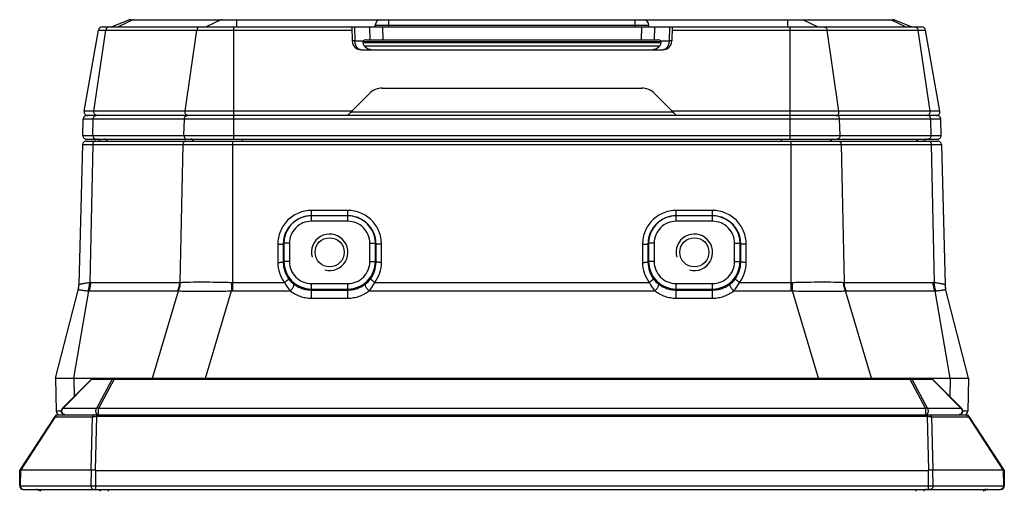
# Model space of a CAD drawing. Header units: millimetres. Extents: x 55 to 505, y 65 to 368.
# Tile 9 of 19: x 93 to 147, y 342 to 368. Entities that reach past the tile are written whole.
import ezdxf

# ---------------------------------------------------------------- set-up
doc = ezdxf.new("R2010")
doc.units = ezdxf.units.MM
doc.header["$LTSCALE"] = 32.67
doc.layers.add('00_COMPONENTS', color=7, linetype='CONTINUOUS')

msp = doc.modelspace()

# ---------------------------------------------------------------- linework, layer by layer
at = {"layer": '00_COMPONENTS', "color": 7}
for p, q in [((99.451, 367.519), (98.487, 367.133)), ((99.525, 367.533), (141.318, 367.533)), ((112.926, 367.133), (112.926, 367.233)), ((127.926, 367.133), (127.926, 367.233)), ((141.393, 367.519), (142.357, 367.133)), ((96.963, 362.518), (97.748, 366.968)), ((97.945, 367.133), (142.906, 367.133)), ((111.643, 367.133), (111.663, 366.37)), ((111.643, 367.133), (111.643, 367.133)), ((129.208, 367.133), (129.188, 366.37)), ((129.208, 367.133), (129.208, 367.133)), ((143.888, 362.518), (143.103, 366.968)), ((112.24, 366.283), (128.611, 366.283)), ((112.249, 366.333), (128.602, 366.333)), ((112.417, 366.433), (128.434, 366.433)), ((112.163, 365.883), (128.688, 365.883)), ((111.401, 362.283), (112.608, 363.49)), ((113.315, 363.783), (127.536, 363.783)), ((129.451, 362.283), (128.243, 363.49)), ((111.621, 362.465), (111.594, 362.476)), ((129.23, 362.465), (129.257, 362.476)), ((96.893, 361.188), (96.917, 362.088)), ((143.735, 362.283), (97.116, 362.283)), ((143.958, 361.188), (143.934, 362.088)), ((96.88, 360.688), (96.678, 352.996)), ((97.08, 360.883), (143.771, 360.883)), ((97.093, 360.983), (143.758, 360.983)), ((143.971, 360.688), (144.173, 352.996)), ((111.426, 356.783), (109.426, 356.783)), ((128.926, 356.7), (128.926, 356.698)), ((131.426, 356.783), (129.426, 356.783)), ((95.391, 347.883), (96.648, 352.775)), ((145.46, 347.883), (144.203, 352.775)), ((95.391, 347.883), (145.46, 347.883)), ((95.391, 347.883), (95.422, 346.079)), ((97.367, 347.824), (95.767, 346.224)), ((143.484, 347.824), (145.084, 346.224)), ((145.46, 347.883), (145.429, 346.079)), ((93.444, 342.831), (95.366, 345.792)), ((95.534, 345.883), (145.317, 345.883)), ((145.485, 345.792), (147.407, 342.831)), ((93.429, 341.986), (93.444, 342.831)), ((93.511, 342.851), (97.352, 342.851)), ((97.352, 342.851), (97.352, 342.849)), ((97.586, 342.832), (143.265, 342.832)), ((143.499, 342.851), (147.34, 342.851)), ((143.499, 342.849), (143.499, 342.851)), ((147.407, 342.831), (147.422, 341.986)), ((93.629, 341.783), (147.222, 341.783))]:
    msp.add_line(p, q, dxfattribs=at)
at = {"layer": '00_COMPONENTS', "color": 4}
for p, q in [((99.632, 367.519), (98.83, 367.133)), ((99.451, 367.519), (113.134, 367.519)), ((104.456, 367.519), (103.654, 367.133)), ((105.318, 367.533), (105.318, 367.133)), ((112.926, 367.233), (127.926, 367.233)), ((113.676, 367.133), (113.676, 367.533)), ((127.176, 367.133), (127.176, 367.533)), ((127.717, 367.519), (141.393, 367.519)), ((135.533, 367.533), (135.533, 367.133)), ((136.395, 367.519), (137.197, 367.133)), ((141.219, 367.519), (142.021, 367.133)), ((97.503, 362.518), (98.156, 366.968)), ((97.748, 366.968), (111.647, 366.968)), ((102.497, 362.518), (103.15, 366.968)), ((105.17, 360.983), (105.17, 367.133)), ((111.789, 367.133), (111.809, 366.37)), ((112.619, 367.133), (112.627, 366.433)), ((113.326, 367.133), (113.334, 366.433)), ((127.525, 367.133), (127.517, 366.433)), ((128.232, 367.133), (128.224, 366.433)), ((129.062, 367.133), (129.042, 366.37)), ((129.204, 366.968), (143.103, 366.968)), ((135.681, 360.983), (135.681, 367.133)), ((138.354, 362.518), (137.701, 366.968)), ((143.348, 362.518), (142.695, 366.968)), ((111.809, 366.37), (112.273, 366.37)), ((112.316, 366.1), (128.535, 366.1)), ((128.578, 366.37), (129.042, 366.37)), ((111.635, 362.518), (96.963, 362.518)), ((129.23, 362.465), (111.621, 362.465)), ((143.888, 362.518), (129.216, 362.518)), ((143.934, 362.088), (96.917, 362.088)), ((97.445, 361.188), (97.464, 362.088)), ((102.439, 361.188), (102.458, 362.088)), ((138.412, 361.188), (138.393, 362.088)), ((143.406, 361.188), (143.387, 362.088)), ((96.88, 360.688), (143.971, 360.688)), ((96.893, 361.188), (143.958, 361.188)), ((97.434, 360.688), (97.269, 353.127)), ((102.372, 360.688), (102.207, 353.13)), ((105.114, 352.667), (105.114, 360.883)), ((105.642, 360.883), (105.642, 360.983)), ((135.209, 360.883), (135.209, 360.983)), ((135.738, 352.667), (135.738, 360.883)), ((138.479, 360.688), (138.644, 353.13)), ((143.417, 360.688), (143.582, 353.127)), ((111.426, 357.075), (109.426, 357.075)), ((109.426, 356.483), (109.426, 357.075)), ((111.426, 356.483), (111.426, 357.075)), ((131.426, 357.075), (129.426, 357.075)), ((129.426, 356.483), (129.426, 357.075)), ((131.426, 356.483), (131.426, 357.075)), ((111.426, 356.483), (109.426, 356.483)), ((131.426, 356.483), (129.426, 356.483)), ((107.918, 355.275), (107.883, 355.24)), ((108.218, 355.275), (107.918, 355.275)), ((107.918, 355.275), (107.918, 354.275)), ((108.218, 355.275), (108.218, 354.275)), ((112.633, 355.275), (112.933, 355.275)), ((112.633, 354.275), (112.633, 355.275)), ((112.933, 355.275), (112.968, 355.24)), ((112.933, 354.275), (112.933, 355.275)), ((127.918, 355.275), (127.883, 355.24)), ((128.218, 355.275), (127.918, 355.275)), ((127.918, 355.275), (127.918, 354.275)), ((128.218, 355.275), (128.218, 354.275)), ((132.633, 355.275), (132.933, 355.275)), ((132.633, 354.275), (132.633, 355.275)), ((132.933, 355.275), (132.968, 355.24)), ((132.933, 354.275), (132.933, 355.275)), ((107.583, 355.232), (107.583, 354.233)), ((107.883, 355.24), (107.883, 354.241)), ((112.968, 354.241), (112.968, 355.24)), ((113.268, 354.233), (113.268, 355.232)), ((127.583, 355.232), (127.583, 354.233)), ((127.883, 355.24), (127.883, 354.241)), ((132.968, 354.241), (132.968, 355.24)), ((133.268, 354.233), (133.268, 355.232)), ((107.918, 354.275), (107.883, 354.241)), ((108.218, 354.275), (107.918, 354.275)), ((112.633, 354.275), (112.933, 354.275)), ((112.933, 354.275), (112.968, 354.241)), ((127.918, 354.275), (127.883, 354.241)), ((128.218, 354.275), (127.918, 354.275)), ((132.633, 354.275), (132.933, 354.275)), ((132.933, 354.275), (132.968, 354.241)), ((97.332, 353.13), (102.207, 353.13)), ((105.114, 353.13), (107.952, 353.13)), ((112.899, 353.13), (127.952, 353.13)), ((132.899, 353.13), (135.738, 353.13)), ((138.644, 353.13), (143.519, 353.13)), ((96.399, 347.883), (97.226, 352.667)), ((96.678, 352.996), (96.679, 352.997)), ((97.226, 352.667), (102.101, 352.667)), ((100.704, 347.883), (102.137, 352.668)), ((103.615, 347.883), (105.049, 352.668)), ((105.114, 352.667), (108.269, 352.667)), ((109.426, 353.068), (111.426, 353.068)), ((109.426, 352.27), (109.426, 353.068)), ((109.426, 352.768), (111.426, 352.768)), ((109.426, 352.716), (111.426, 352.716)), ((111.426, 352.27), (111.426, 353.068)), ((112.582, 352.667), (128.269, 352.667)), ((129.426, 353.068), (131.426, 353.068)), ((129.426, 352.27), (129.426, 353.068)), ((129.426, 352.768), (131.426, 352.768)), ((129.426, 352.716), (131.426, 352.716)), ((131.426, 352.27), (131.426, 353.068)), ((132.582, 352.667), (135.738, 352.667)), ((137.236, 347.883), (135.802, 352.668)), ((140.147, 347.883), (138.714, 352.668)), ((138.75, 352.667), (143.625, 352.667)), ((144.452, 347.883), (143.625, 352.667)), ((144.172, 352.997), (144.173, 352.996)), ((109.426, 352.27), (111.426, 352.27)), ((129.426, 352.27), (131.426, 352.27)), ((97.391, 347.824), (95.791, 346.224)), ((96.399, 347.883), (96.416, 346.874)), ((97.391, 347.824), (98.498, 347.824)), ((98.498, 347.824), (97.641, 346.224)), ((98.615, 347.824), (97.759, 346.224)), ((98.615, 347.824), (98.615, 347.883)), ((98.615, 347.824), (142.236, 347.824)), ((142.236, 347.883), (142.236, 347.824)), ((142.236, 347.824), (143.092, 346.224)), ((142.353, 347.824), (143.46, 347.824)), ((142.353, 347.824), (143.21, 346.224)), ((143.46, 347.824), (145.06, 346.224)), ((144.452, 347.883), (144.435, 346.874)), ((97.641, 346.224), (95.791, 346.224)), ((143.092, 346.224), (97.759, 346.224)), ((97.759, 345.883), (97.759, 346.224)), ((143.092, 346.224), (143.092, 345.883)), ((145.06, 346.224), (143.21, 346.224)), ((93.511, 342.851), (95.397, 345.756)), ((95.397, 345.756), (97.408, 345.756)), ((95.708, 346.079), (95.422, 346.079)), ((95.515, 346.079), (95.494, 346.079)), ((97.408, 345.756), (97.339, 342.854)), ((97.64, 345.794), (97.569, 342.833)), ((97.64, 345.883), (97.64, 345.794)), ((97.64, 345.794), (143.211, 345.794)), ((143.211, 345.883), (143.211, 345.794)), ((143.282, 342.833), (143.211, 345.794)), ((143.443, 345.756), (145.454, 345.756)), ((143.512, 342.854), (143.443, 345.756)), ((145.429, 346.079), (145.143, 346.079)), ((145.429, 346.079), (145.428, 346.079)), ((145.454, 345.756), (147.34, 342.851)), ((93.479, 341.986), (93.491, 342.847)), ((97.352, 342.849), (97.339, 341.986)), ((97.586, 342.832), (97.586, 341.783)), ((143.265, 341.783), (143.265, 342.832)), ((143.512, 341.986), (143.499, 342.849)), ((147.36, 342.847), (147.372, 341.986)), ((93.429, 341.986), (147.422, 341.986)), ((98.282, 341.783), (98.282, 341.683)), ((142.569, 341.783), (142.569, 341.683))]:
    msp.add_line(p, q, dxfattribs=at)
msp.add_lwpolyline([(95.428, 346.079), (95.424, 346.079), (95.422, 346.079)], dxfattribs=at)
at = {"layer": '00_COMPONENTS', "color": 7}
for centre in [(110.426, 354.783), (130.426, 354.783)]:
    msp.add_circle(centre, 0.8, dxfattribs=at)
for centre, radius, start, end in [((99.525, 367.333), 0.2, 90, 111.8014), ((113.226, 367.233), 0.3, 90, 180), ((127.626, 367.233), 0.3, 0, 90), ((141.318, 367.333), 0.2, 68.1986, 90), ((97.945, 366.933), 0.2, 90, 170), ((142.906, 366.933), 0.2, 10, 90), ((112.163, 366.383), 0.5, 181.5, 270), ((128.688, 366.383), 0.5, 270, 358.5), ((113.315, 362.783), 1, 90, 135), ((127.536, 362.783), 1, 45, 90), ((97.16, 362.483), 0.2, 170, 270), ((110.925, 362.807), 0.775, 333.859, 337.818), ((110.927, 362.806), 0.773, 337.8205, 339.2585), ((129.925, 362.807), 0.774, 200.7446, 202.1797), ((129.926, 362.807), 0.775, 202.1805, 206.1394), ((143.691, 362.483), 0.2, 270, 10), ((97.116, 362.083), 0.2, 90, 178.5), ((143.735, 362.083), 0.2, 1.5, 90), ((97.08, 360.683), 0.2, 90, 178.5), ((97.093, 361.183), 0.2, 178.5, 270), ((97.664, 360.783), 0.2, 30.0097, 90), ((143.187, 360.783), 0.2, 90, 149.9903), ((143.758, 361.183), 0.2, 270, 1.5), ((143.771, 360.683), 0.2, 1.5, 90), ((109.429, 355.231), 1.552, 112.1209, 116.5929), ((109.429, 355.23), 1.553, 111.6559, 112.1214), ((109.425, 355.276), 1.507, 89.9947, 112.6373), ((109.425, 355.243), 1.54, 89.9698, 111.6794), ((111.426, 355.227), 1.556, 88.2483, 90.0001), ((111.426, 355.276), 1.507, 70.7637, 90.0057), ((111.427, 355.245), 1.538, 71.4794, 88.2678), ((111.423, 355.235), 1.549, 71.1872, 71.4862), ((111.422, 355.23), 1.554, 63.2768, 71.1837), ((129.429, 355.231), 1.552, 112.1209, 116.5929), ((129.429, 355.23), 1.553, 111.6559, 112.1214), ((129.425, 355.276), 1.507, 89.9947, 112.6373), ((129.425, 355.243), 1.54, 89.9698, 111.6794), ((131.426, 355.227), 1.556, 88.2483, 90.0001), ((131.426, 355.276), 1.507, 70.7637, 90.0057), ((131.427, 355.245), 1.538, 71.4794, 88.2678), ((131.423, 355.235), 1.549, 71.1872, 71.4862), ((131.422, 355.23), 1.554, 63.2768, 71.1837), ((95.679, 353.022), 1, 345.5879, 358.5), ((145.172, 353.022), 1, 181.5, 194.4121), ((97.508, 347.683), 0.2, 90, 135), ((143.343, 347.683), 0.2, 45, 90), ((95.908, 346.083), 0.2, 135, 270), ((144.943, 346.083), 0.2, 270, 45), ((95.534, 345.683), 0.2, 90, 147.0023), ((95.622, 346.083), 0.2, 181, 270), ((145.229, 346.083), 0.2, 270, 359), ((145.317, 345.683), 0.2, 32.9977, 90), ((143.468, 342.953), 0.109, 283.4043, 286.3573), ((93.629, 341.983), 0.2, 179, 270), ((94.329, 341.583), 0.2, 30.0067, 90), ((146.522, 341.583), 0.2, 90, 149.9933), ((147.222, 341.983), 0.2, 270, 1)]:
    msp.add_arc(centre, radius, start, end, dxfattribs=at)
at = {"layer": '00_COMPONENTS', "color": 4}
for centre, radius, start, end in [((102.661, 362.422), 0.139, 262.7257, 269.9882), ((138.19, 362.422), 0.139, 270.0118, 277.2743), ((109.425, 355.275), 1.507, 112.6278, 180.0074), ((109.425, 355.275), 1.208, 89.9968, 179.9979), ((111.426, 355.275), 1.208, 0.0021, 90.0032), ((111.426, 355.275), 1.507, 359.9941, 70.7722), ((129.425, 355.275), 1.507, 112.6278, 180.0074), ((129.425, 355.275), 1.208, 89.9968, 179.9979), ((131.426, 355.275), 1.208, 0.0021, 90.0032), ((131.426, 355.275), 1.507, 359.9941, 70.7722), ((110.426, 354.783), 1, 255, 195), ((130.426, 354.783), 1, 255, 195), ((109.424, 354.234), 1.84, 180.0405, 216.8779), ((109.424, 354.242), 1.541, 180.0406, 216.875), ((109.425, 354.276), 1.508, 180.0119, 270.0045), ((109.425, 354.275), 1.208, 180.0024, 270.0029), ((111.426, 354.276), 1.508, 269.9955, 359.9881), ((111.426, 354.275), 1.208, 269.9971, 359.9976), ((111.427, 354.242), 1.541, 323.125, 359.9594), ((111.427, 354.234), 1.84, 323.1221, 359.9595), ((129.424, 354.234), 1.84, 180.0405, 216.8779), ((129.424, 354.242), 1.541, 180.0406, 216.875), ((129.425, 354.276), 1.508, 180.0119, 270.0045), ((129.425, 354.275), 1.208, 180.0024, 270.0029), ((131.426, 354.276), 1.508, 269.9955, 359.9881), ((131.426, 354.275), 1.208, 269.9971, 359.9976), ((131.427, 354.242), 1.541, 323.125, 359.9594), ((131.427, 354.234), 1.84, 323.1221, 359.9595), ((97.332, 352.385), 0.744, 89.9784, 94.8467), ((102.207, 353.59), 0.46, 270.0104, 273.5106), ((48.482, 354.65), 56.602, 357.9931, 358.4614), ((105.114, 354.581), 1.451, 268.024, 269.9997), ((109.337, 354.178), 1.433, 216.91, 232.1236), ((111.511, 354.181), 1.437, 307.8968, 323.0697), ((129.337, 354.178), 1.433, 216.91, 232.1236), ((131.511, 354.181), 1.437, 307.8968, 323.0697), ((135.738, 354.581), 1.451, 270.0003, 271.976), ((192.369, 354.65), 56.602, 181.5386, 182.0069), ((138.644, 353.595), 0.465, 266.5106, 269.9684), ((143.519, 352.385), 0.744, 85.1533, 90.0216), ((95.678, 353.023), 1.001, 345.6087, 358.5119), ((97.145, 352.217), 0.458, 79.7074, 85.6847), ((102.101, 353.427), 0.76, 270.0079, 272.7305), ((105.114, 355.067), 2.399, 268.4634, 269.9999), ((135.738, 355.067), 2.399, 270.0001, 271.5366), ((138.75, 353.436), 0.769, 267.2852, 269.9764), ((143.706, 352.217), 0.458, 94.3153, 100.2926), ((145.173, 353.023), 1.001, 181.4881, 194.3913), ((144.192, 352.772), 0.0121, 8.3131, 14.4419), ((95.936, 346.103), 0.19, 140.2439, 143.1688), ((144.915, 346.103), 0.19, 36.8312, 39.7561)]:
    msp.add_arc(centre, radius, start, end, dxfattribs=at)
at = {"layer": '00_COMPONENTS', "color": 7}
for centre, major_axis, ratio, start_param, end_param in [((112.949, 366.383), (0.708, 0.118), 0.686374, 3.136544, 4.474707), ((112.424, 366.233), (0.145, -0.143), 0.963647, 2.365452, 3.182251), ((127.902, 366.383), (0.708, -0.118), 0.686374, -1.333115, 0.005048), ((128.427, 366.233), (0.145, 0.143), 0.963647, -0.040659, 0.776141), ((93.253, 341.986), (0.27, 0.863), 0.20046, 0.062561, 0.159775), ((97.576, 343.542), (0.233, 0.69), 0.194557, -3.171194, -3.075851), ((97.586, 343.244), (0, 0.412), 0.666438, -3.202072, -3.141593), ((143.265, 343.244), (0, 0.412), 0.666438, -3.141593, -3.081113), ((143.275, 343.542), (-0.233, 0.69), 0.194557, -3.207334, -3.111991), ((147.599, 341.986), (-0.27, 0.863), 0.20046, -0.159775, -0.062561)]:
    msp.add_ellipse(centre, major_axis=major_axis, ratio=ratio, start_param=start_param, end_param=end_param, dxfattribs=at)
at = {"layer": '00_COMPONENTS', "color": 4}
for points, knots in [([(99.694, 367.533), (99.689, 367.533), (99.668, 367.532), (99.647, 367.526), (99.632, 367.519)], [0, 0, 0, 0, 0.248361, 1, 1, 1, 1]), ([(104.518, 367.533), (104.513, 367.533), (104.492, 367.532), (104.471, 367.526), (104.456, 367.519)], [0, 0, 0, 0, 0.248361, 1, 1, 1, 1]), ([(136.333, 367.533), (136.338, 367.533), (136.359, 367.532), (136.38, 367.526), (136.395, 367.519)], [0, 0, 0, 0, 0.248361, 1, 1, 1, 1]), ([(141.157, 367.533), (141.162, 367.533), (141.183, 367.532), (141.204, 367.526), (141.219, 367.519)], [0, 0, 0, 0, 0.248361, 1, 1, 1, 1]), ([(98.32, 367.133), (98.3, 367.133), (98.26, 367.124), (98.209, 367.088), (98.172, 367.033), (98.159, 366.99), (98.156, 366.968)], [0, 0, 0, 0, 0.230683, 0.472241, 0.729568, 1, 1, 1, 1]), ([(103.314, 367.133), (103.294, 367.133), (103.254, 367.124), (103.203, 367.088), (103.166, 367.033), (103.153, 366.99), (103.15, 366.968)], [0, 0, 0, 0, 0.230683, 0.472241, 0.729568, 1, 1, 1, 1]), ([(137.537, 367.133), (137.557, 367.133), (137.597, 367.124), (137.648, 367.088), (137.685, 367.033), (137.698, 366.99), (137.701, 366.968)], [0, 0, 0, 0, 0.230683, 0.472241, 0.729568, 1, 1, 1, 1]), ([(142.531, 367.133), (142.551, 367.133), (142.591, 367.124), (142.642, 367.088), (142.679, 367.033), (142.692, 366.99), (142.695, 366.968)], [0, 0, 0, 0, 0.230683, 0.472241, 0.729568, 1, 1, 1, 1]), ([(111.809, 366.37), (111.798, 366.37), (111.777, 366.369), (111.748, 366.369), (111.723, 366.369), (111.705, 366.369), (111.692, 366.369), (111.685, 366.369), (111.678, 366.369), (111.673, 366.369), (111.669, 366.369), (111.665, 366.369), (111.664, 366.37), (111.663, 366.37), (111.663, 366.37)], [0, 0, 0, 0, 0.224814, 0.424281, 0.596398, 0.739566, 0.799844, 0.852391, 0.897081, 0.933804, 0.962485, 0.983058, 0.995506, 1, 1, 1, 1]), ([(112.163, 365.883), (112.14, 365.883), (112.093, 365.889), (112.027, 365.918), (111.966, 365.964), (111.893, 366.047), (111.829, 366.185), (111.81, 366.307), (111.809, 366.37)], [0, 0, 0, 0, 0.103726, 0.211098, 0.324924, 0.446704, 0.712794, 1, 1, 1, 1]), ([(129.042, 366.37), (129.041, 366.307), (129.022, 366.185), (128.958, 366.047), (128.885, 365.964), (128.824, 365.918), (128.758, 365.889), (128.711, 365.883), (128.688, 365.883)], [0, 0, 0, 0, 0.287206, 0.553296, 0.675076, 0.788902, 0.896274, 1, 1, 1, 1]), ([(129.188, 366.37), (129.188, 366.37), (129.187, 366.37), (129.186, 366.369), (129.182, 366.369), (129.178, 366.369), (129.173, 366.369), (129.166, 366.369), (129.159, 366.369), (129.146, 366.369), (129.128, 366.369), (129.103, 366.369), (129.074, 366.369), (129.053, 366.37), (129.042, 366.37)], [0, 0, 0, 0, 0.004494, 0.016942, 0.037515, 0.066196, 0.10292, 0.147609, 0.200156, 0.260434, 0.403602, 0.575719, 0.775187, 1, 1, 1, 1]), ([(97.615, 362.293), (97.596, 362.3), (97.559, 362.325), (97.52, 362.38), (97.5, 362.447), (97.499, 362.494), (97.503, 362.518)], [0, 0, 0, 0, 0.230636, 0.476645, 0.735762, 1, 1, 1, 1]), ([(97.649, 362.284), (97.64, 362.285), (97.629, 362.288), (97.618, 362.292), (97.615, 362.293)], [0, 0, 0, 0, 0.747897, 1, 1, 1, 1]), ([(102.609, 362.293), (102.59, 362.3), (102.553, 362.325), (102.514, 362.38), (102.494, 362.447), (102.493, 362.494), (102.497, 362.518)], [0, 0, 0, 0, 0.230636, 0.476645, 0.735762, 1, 1, 1, 1]), ([(102.643, 362.284), (102.634, 362.285), (102.623, 362.288), (102.612, 362.292), (102.609, 362.293)], [0, 0, 0, 0, 0.747897, 1, 1, 1, 1]), ([(138.208, 362.284), (138.217, 362.285), (138.228, 362.288), (138.239, 362.292), (138.242, 362.293)], [0, 0, 0, 0, 0.747897, 1, 1, 1, 1]), ([(138.242, 362.293), (138.261, 362.3), (138.298, 362.325), (138.337, 362.38), (138.357, 362.447), (138.358, 362.494), (138.354, 362.518)], [0, 0, 0, 0, 0.230636, 0.476645, 0.735762, 1, 1, 1, 1]), ([(143.202, 362.284), (143.211, 362.285), (143.222, 362.288), (143.233, 362.292), (143.236, 362.293)], [0, 0, 0, 0, 0.747897, 1, 1, 1, 1]), ([(143.236, 362.293), (143.255, 362.3), (143.292, 362.325), (143.331, 362.38), (143.351, 362.447), (143.352, 362.494), (143.348, 362.518)], [0, 0, 0, 0, 0.230636, 0.476645, 0.735762, 1, 1, 1, 1]), ([(97.464, 362.088), (97.465, 362.114), (97.474, 362.163), (97.51, 362.228), (97.556, 362.265), (97.598, 362.28), (97.62, 362.283), (97.631, 362.283)], [0, 0, 0, 0, 0.270383, 0.528824, 0.770056, 0.88593, 1, 1, 1, 1]), ([(102.458, 362.088), (102.459, 362.114), (102.468, 362.163), (102.504, 362.228), (102.55, 362.265), (102.592, 362.28), (102.614, 362.283), (102.625, 362.283)], [0, 0, 0, 0, 0.270383, 0.528824, 0.770056, 0.88593, 1, 1, 1, 1]), ([(138.393, 362.088), (138.392, 362.114), (138.383, 362.163), (138.347, 362.228), (138.301, 362.265), (138.259, 362.28), (138.237, 362.283), (138.226, 362.283)], [0, 0, 0, 0, 0.270383, 0.528824, 0.770056, 0.88593, 1, 1, 1, 1]), ([(143.387, 362.088), (143.386, 362.114), (143.377, 362.163), (143.341, 362.228), (143.295, 362.265), (143.253, 362.28), (143.231, 362.283), (143.22, 362.283)], [0, 0, 0, 0, 0.270383, 0.528824, 0.770056, 0.88593, 1, 1, 1, 1]), ([(97.6, 360.883), (97.589, 360.883), (97.568, 360.88), (97.526, 360.865), (97.479, 360.828), (97.443, 360.763), (97.434, 360.714), (97.434, 360.688)], [0, 0, 0, 0, 0.11407, 0.229944, 0.471176, 0.729617, 1, 1, 1, 1]), ([(97.445, 361.188), (97.444, 361.162), (97.451, 361.11), (97.487, 361.042), (97.534, 361.002), (97.577, 360.986), (97.6, 360.983), (97.611, 360.983)], [0, 0, 0, 0, 0.27027, 0.529226, 0.770554, 0.886235, 1, 1, 1, 1]), ([(98.23, 360.883), (98.223, 360.898), (98.206, 360.925), (98.171, 360.957), (98.13, 360.978), (98.101, 360.983), (98.086, 360.983)], [0, 0, 0, 0, 0.266419, 0.520575, 0.763612, 1, 1, 1, 1]), ([(102.538, 360.883), (102.527, 360.883), (102.506, 360.88), (102.464, 360.865), (102.417, 360.828), (102.381, 360.763), (102.372, 360.714), (102.372, 360.688)], [0, 0, 0, 0, 0.11407, 0.229944, 0.471176, 0.729617, 1, 1, 1, 1]), ([(102.439, 361.188), (102.438, 361.162), (102.445, 361.11), (102.481, 361.042), (102.528, 361.002), (102.571, 360.986), (102.594, 360.983), (102.605, 360.983)], [0, 0, 0, 0, 0.27027, 0.529226, 0.770554, 0.886235, 1, 1, 1, 1]), ([(102.962, 360.883), (102.955, 360.898), (102.938, 360.925), (102.903, 360.957), (102.862, 360.978), (102.832, 360.983), (102.818, 360.983)], [0, 0, 0, 0, 0.266419, 0.520575, 0.763612, 1, 1, 1, 1]), ([(137.889, 360.883), (137.896, 360.898), (137.913, 360.925), (137.948, 360.957), (137.989, 360.978), (138.019, 360.983), (138.033, 360.983)], [0, 0, 0, 0, 0.266419, 0.520575, 0.763612, 1, 1, 1, 1]), ([(138.412, 361.188), (138.413, 361.162), (138.406, 361.11), (138.37, 361.042), (138.323, 361.002), (138.28, 360.986), (138.257, 360.983), (138.246, 360.983)], [0, 0, 0, 0, 0.27027, 0.529226, 0.770554, 0.886235, 1, 1, 1, 1]), ([(138.313, 360.883), (138.324, 360.883), (138.345, 360.88), (138.387, 360.865), (138.434, 360.828), (138.47, 360.763), (138.479, 360.714), (138.479, 360.688)], [0, 0, 0, 0, 0.11407, 0.229944, 0.471176, 0.729617, 1, 1, 1, 1]), ([(142.621, 360.883), (142.628, 360.898), (142.645, 360.925), (142.68, 360.957), (142.721, 360.978), (142.75, 360.983), (142.765, 360.983)], [0, 0, 0, 0, 0.266419, 0.520575, 0.763612, 1, 1, 1, 1]), ([(143.406, 361.188), (143.407, 361.162), (143.4, 361.11), (143.364, 361.042), (143.317, 361.002), (143.274, 360.986), (143.251, 360.983), (143.24, 360.983)], [0, 0, 0, 0, 0.27027, 0.529226, 0.770554, 0.886235, 1, 1, 1, 1]), ([(143.251, 360.883), (143.262, 360.883), (143.283, 360.88), (143.325, 360.865), (143.372, 360.828), (143.408, 360.763), (143.417, 360.714), (143.417, 360.688)], [0, 0, 0, 0, 0.11407, 0.229944, 0.471176, 0.729617, 1, 1, 1, 1]), ([(109.426, 357.075), (109.305, 357.075), (109.063, 357.051), (108.716, 356.946), (108.395, 356.775), (108.114, 356.544), (107.883, 356.263), (107.712, 355.942), (107.606, 355.594), (107.583, 355.353), (107.583, 355.232)], [0, 0, 0, 0, 0.125021, 0.250039, 0.375051, 0.500055, 0.62505, 0.750038, 0.87502, 1, 1, 1, 1]), ([(113.268, 355.232), (113.268, 355.353), (113.245, 355.594), (113.139, 355.942), (112.968, 356.263), (112.737, 356.544), (112.456, 356.775), (112.135, 356.946), (111.788, 357.051), (111.546, 357.075), (111.426, 357.075)], [0, 0, 0, 0, 0.124979, 0.249961, 0.374948, 0.499944, 0.624948, 0.74996, 0.874978, 1, 1, 1, 1]), ([(129.426, 357.075), (129.305, 357.075), (129.063, 357.051), (128.716, 356.946), (128.395, 356.775), (128.114, 356.544), (127.883, 356.263), (127.712, 355.942), (127.606, 355.594), (127.583, 355.353), (127.583, 355.232)], [0, 0, 0, 0, 0.125021, 0.250039, 0.375051, 0.500055, 0.62505, 0.750038, 0.87502, 1, 1, 1, 1]), ([(133.268, 355.232), (133.268, 355.353), (133.245, 355.594), (133.139, 355.942), (132.968, 356.263), (132.737, 356.544), (132.456, 356.775), (132.135, 356.946), (131.788, 357.051), (131.546, 357.075), (131.426, 357.075)], [0, 0, 0, 0, 0.124979, 0.249961, 0.374948, 0.499944, 0.624948, 0.74996, 0.874978, 1, 1, 1, 1]), ([(108.734, 356.619), (108.67, 356.588), (108.548, 356.515), (108.38, 356.382), (108.233, 356.227), (108.108, 356.053), (108.009, 355.864), (107.936, 355.663), (107.892, 355.453), (107.883, 355.311), (107.883, 355.24)], [0, 0, 0, 0, 0.125017, 0.250029, 0.375037, 0.500037, 0.625032, 0.750024, 0.875011, 1, 1, 1, 1]), ([(112.968, 355.24), (112.968, 355.311), (112.959, 355.453), (112.915, 355.662), (112.843, 355.863), (112.744, 356.052), (112.62, 356.225), (112.473, 356.38), (112.306, 356.513), (112.184, 356.586), (112.12, 356.618)], [0, 0, 0, 0, 0.124988, 0.249975, 0.374967, 0.499962, 0.624963, 0.74997, 0.874982, 1, 1, 1, 1]), ([(128.734, 356.619), (128.67, 356.588), (128.548, 356.515), (128.38, 356.382), (128.233, 356.227), (128.108, 356.053), (128.009, 355.864), (127.936, 355.663), (127.892, 355.453), (127.883, 355.311), (127.883, 355.24)], [0, 0, 0, 0, 0.125017, 0.250029, 0.375037, 0.500037, 0.625032, 0.750024, 0.875011, 1, 1, 1, 1]), ([(132.968, 355.24), (132.968, 355.311), (132.959, 355.453), (132.915, 355.662), (132.843, 355.863), (132.744, 356.052), (132.62, 356.225), (132.473, 356.38), (132.306, 356.513), (132.184, 356.586), (132.12, 356.618)], [0, 0, 0, 0, 0.124988, 0.249975, 0.374967, 0.499962, 0.624963, 0.74997, 0.874982, 1, 1, 1, 1]), ([(107.583, 355.232), (107.602, 355.232), (107.64, 355.232), (107.694, 355.233), (107.745, 355.234), (107.784, 355.234), (107.811, 355.235), (107.829, 355.236), (107.844, 355.236), (107.857, 355.237), (107.867, 355.238), (107.875, 355.238), (107.879, 355.239), (107.882, 355.24), (107.883, 355.24), (107.883, 355.24)], [0, 0, 0, 0, 0.191742, 0.376352, 0.546995, 0.697326, 0.763099, 0.821774, 0.872808, 0.91573, 0.950149, 0.975757, 0.992354, 0.997265, 1, 1, 1, 1]), ([(113.268, 355.232), (113.249, 355.232), (113.211, 355.232), (113.157, 355.233), (113.106, 355.234), (113.067, 355.234), (113.04, 355.235), (113.022, 355.236), (113.007, 355.236), (112.994, 355.237), (112.984, 355.238), (112.976, 355.238), (112.972, 355.239), (112.969, 355.24), (112.969, 355.24), (112.968, 355.24)], [0, 0, 0, 0, 0.191742, 0.376352, 0.546995, 0.697326, 0.763099, 0.821774, 0.872808, 0.91573, 0.950149, 0.975757, 0.992354, 0.997265, 1, 1, 1, 1]), ([(127.583, 355.232), (127.602, 355.232), (127.64, 355.232), (127.694, 355.233), (127.745, 355.234), (127.784, 355.234), (127.811, 355.235), (127.829, 355.236), (127.844, 355.236), (127.857, 355.237), (127.867, 355.238), (127.875, 355.238), (127.879, 355.239), (127.882, 355.24), (127.883, 355.24), (127.883, 355.24)], [0, 0, 0, 0, 0.191742, 0.376352, 0.546995, 0.697326, 0.763099, 0.821774, 0.872808, 0.91573, 0.950149, 0.975757, 0.992354, 0.997265, 1, 1, 1, 1]), ([(133.268, 355.232), (133.249, 355.232), (133.211, 355.232), (133.157, 355.233), (133.106, 355.234), (133.067, 355.234), (133.04, 355.235), (133.022, 355.236), (133.007, 355.236), (132.994, 355.237), (132.984, 355.238), (132.976, 355.238), (132.972, 355.239), (132.969, 355.24), (132.969, 355.24), (132.968, 355.24)], [0, 0, 0, 0, 0.191742, 0.376352, 0.546995, 0.697326, 0.763099, 0.821774, 0.872808, 0.91573, 0.950149, 0.975757, 0.992354, 0.997265, 1, 1, 1, 1]), ([(107.583, 354.233), (107.603, 354.233), (107.64, 354.233), (107.695, 354.233), (107.746, 354.234), (107.784, 354.235), (107.812, 354.236), (107.829, 354.236), (107.845, 354.237), (107.857, 354.238), (107.868, 354.238), (107.875, 354.239), (107.88, 354.24), (107.882, 354.24), (107.883, 354.241), (107.883, 354.241)], [0, 0, 0, 0, 0.191742, 0.376352, 0.546995, 0.697326, 0.763099, 0.821774, 0.872808, 0.91573, 0.950149, 0.975757, 0.992354, 0.997265, 1, 1, 1, 1]), ([(113.268, 354.233), (113.248, 354.233), (113.211, 354.233), (113.156, 354.233), (113.105, 354.234), (113.067, 354.235), (113.039, 354.236), (113.022, 354.236), (113.006, 354.237), (112.994, 354.238), (112.983, 354.238), (112.976, 354.239), (112.971, 354.24), (112.969, 354.24), (112.968, 354.241), (112.968, 354.241)], [0, 0, 0, 0, 0.191742, 0.376352, 0.546995, 0.697326, 0.763099, 0.821774, 0.872808, 0.91573, 0.950149, 0.975757, 0.992354, 0.997265, 1, 1, 1, 1]), ([(127.583, 354.233), (127.603, 354.233), (127.64, 354.233), (127.695, 354.233), (127.746, 354.234), (127.784, 354.235), (127.812, 354.236), (127.829, 354.236), (127.845, 354.237), (127.857, 354.238), (127.868, 354.238), (127.875, 354.239), (127.88, 354.24), (127.882, 354.24), (127.883, 354.241), (127.883, 354.241)], [0, 0, 0, 0, 0.191742, 0.376352, 0.546995, 0.697326, 0.763099, 0.821774, 0.872808, 0.91573, 0.950149, 0.975757, 0.992354, 0.997265, 1, 1, 1, 1]), ([(133.268, 354.233), (133.248, 354.233), (133.211, 354.233), (133.156, 354.233), (133.105, 354.234), (133.067, 354.235), (133.039, 354.236), (133.022, 354.236), (133.006, 354.237), (132.994, 354.238), (132.983, 354.238), (132.976, 354.239), (132.971, 354.24), (132.969, 354.24), (132.968, 354.241), (132.968, 354.241)], [0, 0, 0, 0, 0.191742, 0.376352, 0.546995, 0.697326, 0.763099, 0.821774, 0.872808, 0.91573, 0.950149, 0.975757, 0.992354, 0.997265, 1, 1, 1, 1]), ([(96.679, 352.997), (96.68, 353.004), (96.69, 353.013), (96.705, 353.022), (96.731, 353.034), (96.775, 353.049), (96.841, 353.065), (96.925, 353.081), (97.069, 353.104), (97.186, 353.118), (97.269, 353.127)], [0, 0, 0, 0, 0.03323, 0.058285, 0.089848, 0.173389, 0.284663, 0.423557, 0.589589, 1, 1, 1, 1]), ([(97.179, 352.673), (97.209, 352.744), (97.255, 352.893), (97.269, 353.049), (97.269, 353.127)], [0, 0, 0, 0, 0.494122, 1, 1, 1, 1]), ([(97.226, 352.667), (97.26, 352.739), (97.311, 352.891), (97.33, 353.05), (97.332, 353.13)], [0, 0, 0, 0, 0.495158, 1, 1, 1, 1]), ([(102.101, 352.667), (102.135, 352.739), (102.186, 352.891), (102.205, 353.05), (102.207, 353.13)], [0, 0, 0, 0, 0.495158, 1, 1, 1, 1]), ([(102.137, 352.668), (102.169, 352.74), (102.218, 352.892), (102.235, 353.051), (102.235, 353.131)], [0, 0, 0, 0, 0.494234, 1, 1, 1, 1]), ([(102.235, 353.131), (102.32, 353.136), (102.504, 353.145), (102.914, 353.157), (103.497, 353.162), (104.256, 353.154), (104.789, 353.14), (105.063, 353.131)], [0, 0, 0, 0, 0.090636, 0.194359, 0.435127, 0.708819, 1, 1, 1, 1]), ([(107.952, 353.13), (107.967, 353.141), (107.997, 353.164), (108.041, 353.197), (108.081, 353.228), (108.117, 353.256), (108.143, 353.277), (108.161, 353.291), (108.171, 353.299), (108.179, 353.306), (108.185, 353.311), (108.189, 353.315), (108.191, 353.317), (108.192, 353.317)], [0, 0, 0, 0, 0.189229, 0.371993, 0.541522, 0.691512, 0.816398, 0.867937, 0.911549, 0.946831, 0.97346, 0.991213, 1, 1, 1, 1]), ([(107.952, 353.13), (107.974, 353.087), (108.066, 352.924), (108.176, 352.771), (108.269, 352.667)], [0, 0, 0, 0, 0.257154, 1, 1, 1, 1]), ([(112.582, 352.667), (112.612, 352.701), (112.732, 352.845), (112.833, 353.004), (112.899, 353.13)], [0, 0, 0, 0, 0.241696, 1, 1, 1, 1]), ([(112.899, 353.13), (112.884, 353.141), (112.854, 353.164), (112.81, 353.197), (112.77, 353.228), (112.734, 353.256), (112.708, 353.277), (112.69, 353.291), (112.68, 353.299), (112.672, 353.306), (112.666, 353.311), (112.662, 353.315), (112.66, 353.317), (112.659, 353.317)], [0, 0, 0, 0, 0.189229, 0.371993, 0.541522, 0.691512, 0.816398, 0.867937, 0.911549, 0.946831, 0.97346, 0.991213, 1, 1, 1, 1]), ([(127.952, 353.13), (127.967, 353.141), (127.997, 353.164), (128.041, 353.197), (128.081, 353.228), (128.117, 353.256), (128.143, 353.277), (128.161, 353.291), (128.171, 353.299), (128.179, 353.306), (128.185, 353.311), (128.189, 353.315), (128.191, 353.317), (128.192, 353.317)], [0, 0, 0, 0, 0.189229, 0.371993, 0.541522, 0.691512, 0.816398, 0.867937, 0.911549, 0.946831, 0.97346, 0.991213, 1, 1, 1, 1]), ([(127.952, 353.13), (127.974, 353.087), (128.066, 352.924), (128.176, 352.771), (128.269, 352.667)], [0, 0, 0, 0, 0.257154, 1, 1, 1, 1]), ([(132.582, 352.667), (132.612, 352.701), (132.732, 352.845), (132.833, 353.004), (132.899, 353.13)], [0, 0, 0, 0, 0.241696, 1, 1, 1, 1]), ([(132.899, 353.13), (132.884, 353.141), (132.854, 353.164), (132.81, 353.197), (132.77, 353.228), (132.734, 353.256), (132.708, 353.277), (132.69, 353.291), (132.68, 353.299), (132.672, 353.306), (132.666, 353.311), (132.662, 353.315), (132.66, 353.317), (132.659, 353.317)], [0, 0, 0, 0, 0.189229, 0.371993, 0.541522, 0.691512, 0.816398, 0.867937, 0.911549, 0.946831, 0.97346, 0.991213, 1, 1, 1, 1]), ([(135.788, 353.131), (136.062, 353.14), (136.595, 353.154), (137.354, 353.162), (137.937, 353.157), (138.347, 353.145), (138.531, 353.136), (138.616, 353.131)], [0, 0, 0, 0, 0.291177, 0.564869, 0.805638, 0.909362, 1, 1, 1, 1]), ([(138.714, 352.668), (138.682, 352.74), (138.633, 352.892), (138.616, 353.051), (138.616, 353.131)], [0, 0, 0, 0, 0.494234, 1, 1, 1, 1]), ([(138.75, 352.667), (138.717, 352.739), (138.665, 352.891), (138.646, 353.05), (138.644, 353.13)], [0, 0, 0, 0, 0.495158, 1, 1, 1, 1]), ([(143.625, 352.667), (143.591, 352.739), (143.54, 352.891), (143.521, 353.05), (143.519, 353.13)], [0, 0, 0, 0, 0.495158, 1, 1, 1, 1]), ([(143.672, 352.673), (143.642, 352.744), (143.596, 352.893), (143.582, 353.049), (143.582, 353.127)], [0, 0, 0, 0, 0.494122, 1, 1, 1, 1]), ([(143.582, 353.127), (143.665, 353.118), (143.782, 353.104), (143.926, 353.081), (144.01, 353.065), (144.076, 353.049), (144.12, 353.034), (144.146, 353.022), (144.161, 353.013), (144.171, 353.004), (144.172, 352.997)], [0, 0, 0, 0, 0.410404, 0.576436, 0.715331, 0.826606, 0.910149, 0.941713, 0.966769, 1, 1, 1, 1]), ([(96.648, 352.775), (96.647, 352.772), (96.648, 352.767), (96.653, 352.759), (96.663, 352.752), (96.677, 352.746), (96.695, 352.739), (96.718, 352.732), (96.745, 352.726), (96.79, 352.716), (96.856, 352.706), (96.949, 352.694), (97.059, 352.683), (97.137, 352.677), (97.179, 352.673)], [0, 0, 0, 0, 0.012929, 0.028505, 0.049656, 0.077595, 0.112826, 0.155573, 0.205943, 0.263973, 0.402992, 0.572388, 0.771637, 1, 1, 1, 1]), ([(102.137, 352.668), (102.223, 352.665), (102.408, 352.659), (102.826, 352.651), (103.426, 352.648), (104.212, 352.653), (104.765, 352.662), (105.049, 352.668)], [0, 0, 0, 0, 0.088103, 0.190391, 0.431006, 0.706714, 1, 1, 1, 1]), ([(108.269, 352.667), (108.286, 352.683), (108.318, 352.718), (108.362, 352.773), (108.401, 352.83), (108.433, 352.886), (108.456, 352.938), (108.467, 352.978), (108.47, 353.006), (108.469, 353.026), (108.463, 353.041), (108.458, 353.047)], [0, 0, 0, 0, 0.156303, 0.31793, 0.476657, 0.624474, 0.754256, 0.860568, 0.904092, 0.941285, 1, 1, 1, 1]), ([(108.269, 352.667), (108.349, 352.605), (108.52, 352.492), (108.804, 352.366), (109.109, 352.288), (109.32, 352.27), (109.426, 352.27)], [0, 0, 0, 0, 0.24383, 0.492587, 0.745211, 1, 1, 1, 1]), ([(108.458, 353.047), (108.524, 352.995), (108.666, 352.902), (108.903, 352.797), (109.159, 352.731), (109.336, 352.716), (109.426, 352.716)], [0, 0, 0, 0, 0.241508, 0.489722, 0.743322, 1, 1, 1, 1]), ([(111.426, 352.716), (111.515, 352.716), (111.692, 352.731), (111.948, 352.797), (112.185, 352.902), (112.327, 352.995), (112.394, 353.047)], [0, 0, 0, 0, 0.256667, 0.510266, 0.758483, 1, 1, 1, 1]), ([(111.426, 352.27), (111.531, 352.27), (111.742, 352.288), (112.047, 352.366), (112.331, 352.492), (112.502, 352.605), (112.582, 352.667)], [0, 0, 0, 0, 0.254778, 0.507402, 0.756162, 1, 1, 1, 1]), ([(112.582, 352.667), (112.565, 352.683), (112.533, 352.718), (112.489, 352.773), (112.45, 352.83), (112.418, 352.886), (112.396, 352.938), (112.384, 352.978), (112.381, 353.006), (112.382, 353.026), (112.388, 353.041), (112.394, 353.047)], [0, 0, 0, 0, 0.156303, 0.31793, 0.476657, 0.624474, 0.754256, 0.860569, 0.904092, 0.941285, 1, 1, 1, 1]), ([(128.269, 352.667), (128.286, 352.683), (128.318, 352.718), (128.362, 352.773), (128.401, 352.83), (128.433, 352.886), (128.456, 352.938), (128.467, 352.978), (128.47, 353.006), (128.469, 353.026), (128.463, 353.041), (128.458, 353.047)], [0, 0, 0, 0, 0.156303, 0.31793, 0.476657, 0.624474, 0.754256, 0.860568, 0.904092, 0.941285, 1, 1, 1, 1]), ([(128.269, 352.667), (128.349, 352.605), (128.52, 352.492), (128.804, 352.366), (129.109, 352.288), (129.32, 352.27), (129.426, 352.27)], [0, 0, 0, 0, 0.24383, 0.492587, 0.745211, 1, 1, 1, 1]), ([(128.458, 353.047), (128.524, 352.995), (128.666, 352.902), (128.903, 352.797), (129.159, 352.731), (129.336, 352.716), (129.426, 352.716)], [0, 0, 0, 0, 0.241508, 0.489722, 0.743322, 1, 1, 1, 1]), ([(131.426, 352.716), (131.515, 352.716), (131.692, 352.731), (131.948, 352.797), (132.185, 352.902), (132.327, 352.995), (132.394, 353.047)], [0, 0, 0, 0, 0.256667, 0.510266, 0.758483, 1, 1, 1, 1]), ([(131.426, 352.27), (131.531, 352.27), (131.742, 352.288), (132.047, 352.366), (132.331, 352.492), (132.502, 352.605), (132.582, 352.667)], [0, 0, 0, 0, 0.254778, 0.507402, 0.756162, 1, 1, 1, 1]), ([(132.582, 352.667), (132.565, 352.683), (132.533, 352.718), (132.489, 352.773), (132.45, 352.83), (132.418, 352.886), (132.396, 352.938), (132.384, 352.978), (132.381, 353.006), (132.382, 353.026), (132.388, 353.041), (132.394, 353.047)], [0, 0, 0, 0, 0.156303, 0.31793, 0.476657, 0.624474, 0.754256, 0.860569, 0.904092, 0.941285, 1, 1, 1, 1]), ([(135.802, 352.668), (136.086, 352.662), (136.639, 352.653), (137.425, 352.648), (138.025, 352.651), (138.443, 352.659), (138.628, 352.665), (138.714, 352.668)], [0, 0, 0, 0, 0.293281, 0.56899, 0.809605, 0.911894, 1, 1, 1, 1]), ([(143.672, 352.673), (143.714, 352.677), (143.791, 352.683), (143.9, 352.694), (143.992, 352.705), (144.058, 352.716), (144.103, 352.725), (144.13, 352.731), (144.153, 352.738), (144.172, 352.745), (144.186, 352.751), (144.196, 352.758), (144.203, 352.765), (144.204, 352.771), (144.204, 352.773)], [0, 0, 0, 0, 0.226497, 0.424468, 0.593196, 0.732167, 0.790403, 0.84113, 0.884379, 0.920245, 0.948922, 0.970847, 0.987041, 1, 1, 1, 1]), ([(97.367, 347.824), (97.369, 347.827), (97.375, 347.828), (97.383, 347.827), (97.388, 347.825), (97.391, 347.824)], [0, 0, 0, 0, 0.388725, 0.661589, 1, 1, 1, 1]), ([(97.391, 347.824), (97.405, 347.842), (97.441, 347.872), (97.487, 347.883), (97.508, 347.883)], [0, 0, 0, 0, 0.513961, 1, 1, 1, 1]), ([(98.615, 347.883), (98.594, 347.883), (98.548, 347.872), (98.512, 347.842), (98.498, 347.824)], [0, 0, 0, 0, 0.486039, 1, 1, 1, 1]), ([(98.498, 347.824), (98.506, 347.827), (98.545, 347.836), (98.586, 347.832), (98.615, 347.824)], [0, 0, 0, 0, 0.228243, 1, 1, 1, 1]), ([(142.353, 347.824), (142.339, 347.842), (142.303, 347.872), (142.257, 347.883), (142.236, 347.883)], [0, 0, 0, 0, 0.513961, 1, 1, 1, 1]), ([(142.236, 347.824), (142.246, 347.827), (142.285, 347.835), (142.326, 347.834), (142.353, 347.824)], [0, 0, 0, 0, 0.272534, 1, 1, 1, 1]), ([(143.343, 347.883), (143.365, 347.883), (143.41, 347.872), (143.446, 347.842), (143.46, 347.824)], [0, 0, 0, 0, 0.486039, 1, 1, 1, 1]), ([(143.46, 347.824), (143.463, 347.825), (143.468, 347.827), (143.476, 347.828), (143.482, 347.827), (143.484, 347.824)], [0, 0, 0, 0, 0.338411, 0.611275, 1, 1, 1, 1]), ([(95.908, 345.883), (95.892, 345.883), (95.86, 345.889), (95.815, 345.914), (95.779, 345.952), (95.754, 346.001), (95.741, 346.057), (95.742, 346.114), (95.756, 346.169), (95.774, 346.202), (95.785, 346.217)], [0, 0, 0, 0, 0.1116, 0.226935, 0.348281, 0.475805, 0.607789, 0.741291, 0.872979, 1, 1, 1, 1]), ([(95.791, 346.224), (95.788, 346.225), (95.783, 346.227), (95.775, 346.228), (95.769, 346.227), (95.767, 346.224)], [0, 0, 0, 0, 0.338411, 0.611275, 1, 1, 1, 1]), ([(97.641, 346.224), (97.629, 346.21), (97.61, 346.177), (97.593, 346.122), (97.591, 346.063), (97.603, 346.006), (97.628, 345.955), (97.664, 345.915), (97.709, 345.889), (97.743, 345.883), (97.759, 345.883)], [0, 0, 0, 0, 0.126045, 0.257236, 0.390729, 0.523053, 0.651053, 0.772799, 0.888346, 1, 1, 1, 1]), ([(97.759, 346.224), (97.749, 346.227), (97.71, 346.235), (97.668, 346.234), (97.641, 346.224)], [0, 0, 0, 0, 0.272534, 1, 1, 1, 1]), ([(143.21, 346.224), (143.201, 346.227), (143.163, 346.236), (143.122, 346.232), (143.092, 346.224)], [0, 0, 0, 0, 0.228243, 1, 1, 1, 1]), ([(143.092, 345.883), (143.108, 345.883), (143.142, 345.889), (143.187, 345.915), (143.223, 345.955), (143.248, 346.006), (143.26, 346.063), (143.258, 346.122), (143.241, 346.177), (143.222, 346.21), (143.21, 346.224)], [0, 0, 0, 0, 0.111654, 0.227201, 0.348947, 0.476947, 0.609271, 0.742764, 0.873955, 1, 1, 1, 1]), ([(145.066, 346.217), (145.077, 346.202), (145.095, 346.169), (145.109, 346.114), (145.11, 346.057), (145.097, 346.001), (145.072, 345.952), (145.036, 345.914), (144.991, 345.889), (144.959, 345.883), (144.943, 345.883)], [0, 0, 0, 0, 0.127021, 0.258709, 0.392211, 0.524195, 0.651719, 0.773065, 0.8884, 1, 1, 1, 1]), ([(145.084, 346.224), (145.082, 346.227), (145.076, 346.228), (145.068, 346.227), (145.063, 346.225), (145.06, 346.224)], [0, 0, 0, 0, 0.388725, 0.661589, 1, 1, 1, 1]), ([(95.366, 345.792), (95.366, 345.791), (95.365, 345.789), (95.366, 345.785), (95.368, 345.781), (95.373, 345.775), (95.383, 345.766), (95.392, 345.759), (95.397, 345.756)], [0, 0, 0, 0, 0.060465, 0.12842, 0.21392, 0.321801, 0.611119, 1, 1, 1, 1]), ([(95.552, 345.883), (95.536, 345.883), (95.501, 345.877), (95.456, 345.85), (95.419, 345.808), (95.403, 345.774), (95.397, 345.756)], [0, 0, 0, 0, 0.233737, 0.475894, 0.731348, 1, 1, 1, 1]), ([(97.563, 345.883), (97.546, 345.883), (97.512, 345.877), (97.466, 345.85), (97.43, 345.808), (97.414, 345.774), (97.408, 345.756)], [0, 0, 0, 0, 0.233736, 0.475894, 0.731348, 1, 1, 1, 1]), ([(97.408, 345.756), (97.423, 345.762), (97.457, 345.774), (97.534, 345.79), (97.597, 345.794), (97.64, 345.794)], [0, 0, 0, 0, 0.210005, 0.453035, 1, 1, 1, 1]), ([(143.211, 345.794), (143.254, 345.794), (143.317, 345.79), (143.394, 345.774), (143.428, 345.762), (143.443, 345.756)], [0, 0, 0, 0, 0.546929, 0.789968, 1, 1, 1, 1]), ([(143.288, 345.883), (143.305, 345.883), (143.339, 345.877), (143.385, 345.85), (143.421, 345.808), (143.437, 345.774), (143.443, 345.756)], [0, 0, 0, 0, 0.233737, 0.475894, 0.731348, 1, 1, 1, 1]), ([(145.299, 345.883), (145.315, 345.883), (145.35, 345.877), (145.395, 345.85), (145.432, 345.808), (145.448, 345.774), (145.454, 345.756)], [0, 0, 0, 0, 0.233737, 0.475894, 0.731348, 1, 1, 1, 1]), ([(145.454, 345.756), (145.459, 345.759), (145.468, 345.766), (145.478, 345.775), (145.483, 345.781), (145.485, 345.785), (145.486, 345.789), (145.485, 345.791), (145.485, 345.792)], [0, 0, 0, 0, 0.388877, 0.678194, 0.786077, 0.871579, 0.939533, 1, 1, 1, 1]), ([(93.479, 341.986), (93.478, 341.96), (93.486, 341.908), (93.522, 341.841), (93.569, 341.802), (93.612, 341.786), (93.634, 341.783), (93.645, 341.783)], [0, 0, 0, 0, 0.270285, 0.529148, 0.770461, 0.886179, 1, 1, 1, 1]), ([(94.446, 341.783), (94.46, 341.783), (94.49, 341.778), (94.531, 341.757), (94.566, 341.725), (94.583, 341.698), (94.59, 341.683)], [0, 0, 0, 0, 0.236394, 0.479437, 0.733592, 1, 1, 1, 1]), ([(97.339, 341.986), (97.339, 341.96), (97.347, 341.908), (97.382, 341.841), (97.429, 341.802), (97.472, 341.786), (97.495, 341.783), (97.506, 341.783)], [0, 0, 0, 0, 0.270285, 0.529148, 0.770461, 0.886179, 1, 1, 1, 1]), ([(97.702, 341.783), (97.717, 341.783), (97.746, 341.778), (97.787, 341.757), (97.822, 341.725), (97.839, 341.698), (97.846, 341.683)], [0, 0, 0, 0, 0.236394, 0.479437, 0.733592, 1, 1, 1, 1]), ([(143.149, 341.783), (143.134, 341.783), (143.105, 341.778), (143.064, 341.757), (143.029, 341.725), (143.012, 341.698), (143.005, 341.683)], [0, 0, 0, 0, 0.236394, 0.479437, 0.733592, 1, 1, 1, 1]), ([(143.512, 341.986), (143.512, 341.96), (143.504, 341.908), (143.469, 341.841), (143.422, 341.802), (143.379, 341.786), (143.356, 341.783), (143.345, 341.783)], [0, 0, 0, 0, 0.270285, 0.529148, 0.770461, 0.886179, 1, 1, 1, 1]), ([(146.405, 341.783), (146.391, 341.783), (146.361, 341.778), (146.32, 341.757), (146.285, 341.725), (146.268, 341.698), (146.261, 341.683)], [0, 0, 0, 0, 0.236394, 0.479437, 0.733592, 1, 1, 1, 1]), ([(147.372, 341.986), (147.373, 341.96), (147.365, 341.908), (147.329, 341.841), (147.282, 341.802), (147.239, 341.786), (147.217, 341.783), (147.206, 341.783)], [0, 0, 0, 0, 0.270285, 0.529148, 0.770461, 0.886179, 1, 1, 1, 1])]:
    msp.add_open_spline(points, degree=3, knots=knots, dxfattribs=at)
at = {"layer": '00_COMPONENTS', "color": 7}
for points, knots in [([(112.273, 366.37), (112.262, 366.357), (112.247, 366.333), (112.239, 366.297), (112.24, 366.277), (112.241, 366.268)], [0, 0, 0, 0, 0.474145, 0.730802, 1, 1, 1, 1]), ([(128.61, 366.268), (128.611, 366.277), (128.612, 366.297), (128.604, 366.333), (128.589, 366.357), (128.578, 366.37)], [0, 0, 0, 0, 0.269198, 0.525855, 1, 1, 1, 1]), ([(111.621, 362.465), (111.614, 362.46), (111.582, 362.433), (111.545, 362.412), (111.515, 362.397)], [0, 0, 0, 0, 0.21015, 1, 1, 1, 1]), ([(129.336, 362.397), (129.325, 362.403), (129.288, 362.423), (129.252, 362.446), (129.23, 362.465)], [0, 0, 0, 0, 0.292189, 1, 1, 1, 1]), ([(93.444, 342.831), (93.444, 342.832), (93.446, 342.833), (93.449, 342.834), (93.453, 342.835), (93.461, 342.837), (93.474, 342.84), (93.485, 342.844), (93.491, 342.847)], [0, 0, 0, 0, 0.035853, 0.095254, 0.180414, 0.291861, 0.593708, 1, 1, 1, 1]), ([(97.569, 342.833), (97.548, 342.834), (97.507, 342.837), (97.448, 342.84), (97.404, 342.841), (97.372, 342.844), (97.358, 342.847), (97.352, 342.849)], [0, 0, 0, 0, 0.293257, 0.566889, 0.806315, 0.909302, 1, 1, 1, 1]), ([(143.494, 342.847), (143.487, 342.846), (143.473, 342.844), (143.442, 342.841), (143.399, 342.839), (143.342, 342.837), (143.302, 342.834), (143.282, 342.833)], [0, 0, 0, 0, 0.093023, 0.197672, 0.438016, 0.709939, 1, 1, 1, 1]), ([(147.36, 342.847), (147.366, 342.844), (147.377, 342.84), (147.39, 342.837), (147.398, 342.835), (147.402, 342.834), (147.405, 342.833), (147.407, 342.832), (147.407, 342.831)], [0, 0, 0, 0, 0.406292, 0.708139, 0.819586, 0.904746, 0.964147, 1, 1, 1, 1])]:
    msp.add_open_spline(points, degree=3, knots=knots, dxfattribs=at)

doc.saveas('drawing.dxf')
